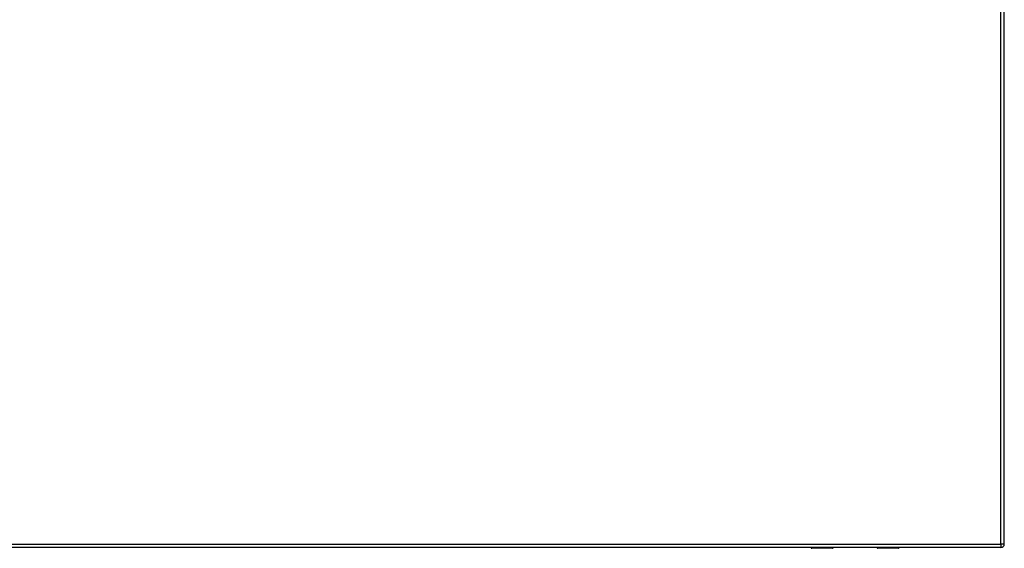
# Model space of a CAD drawing. Header units: inches. Extents: x 76 to 184, y 53 to 84.
# Tile 7 of 30: x 102 to 130, y 53 to 68. Entities that reach past the tile are written whole.
import ezdxf

# ---------------------------------------------------------------- set-up
doc = ezdxf.new("R2010")
doc.units = ezdxf.units.IN
doc.header["$MEASUREMENT"] = 0
doc.layers.add('Visible Edges(ANSI)', color=7, linetype='Continuous', lineweight=25)
doc.layers.add('Visible Tangent Edges(ANSI)', color=7, linetype='Continuous', lineweight=25)

msp = doc.modelspace()

# ---------------------------------------------------------------- linework, layer by layer
at = {"layer": 'Visible Edges(ANSI)'}
for p, q in [((129.823, 52.654), (129.823, 84.374)), ((129.724, 52.555), (76.119, 52.555)), ((124.927, 52.535), (124.338, 52.535)), ((124.943, 52.555), (124.943, 52.551)), ((126.203, 52.551), (126.203, 52.555)), ((126.808, 52.535), (126.218, 52.535))]:
    msp.add_line(p, q, dxfattribs=at)
for centre, radius, start, end in [((124.338, 52.555), 0.0197, 180.55, 270), ((124.927, 52.551), 0.0157, 270, 0), ((126.218, 52.551), 0.0157, 180, 270), ((126.808, 52.555), 0.0197, 270, 359.45), ((129.724, 52.654), 0.099, 270, 0)]:
    msp.add_arc(centre, radius, start, end, dxfattribs=at)
at = {"layer": 'Visible Tangent Edges(ANSI)'}
for p, q in [((129.724, 52.654), (129.724, 84.374)), ((76.119, 52.654), (129.724, 52.654)), ((124.338, 52.555), (124.338, 52.535)), ((124.927, 52.535), (124.927, 52.555)), ((126.218, 52.555), (126.218, 52.535)), ((126.808, 52.535), (126.808, 52.555)), ((129.724, 52.654), (129.724, 52.555)), ((129.823, 52.654), (129.724, 52.654))]:
    msp.add_line(p, q, dxfattribs=at)
for points, knots in [([(124.558, 52.555), (124.559, 52.551), (124.562, 52.549), (124.572, 52.545), (124.58, 52.544), (124.595, 52.544), (124.602, 52.544), (124.613, 52.547), (124.616, 52.55), (124.619, 52.553), (124.619, 52.554), (124.619, 52.555)], [0.0165889, 0.0165889, 0.0165889, 0.0165889, 0.0704698, 0.0704698, 0.1281317, 0.1281317, 0.1830384, 0.1830384, 0.2314647, 0.2314647, 0.2452151, 0.2452151, 0.2452151, 0.2452151]), ([(124.6, 52.555), (124.596, 52.554), (124.592, 52.553), (124.584, 52.553), (124.58, 52.554), (124.577, 52.555)], [-0.17468668, -0.17468668, -0.17468668, -0.17468668, -0.12813171, -0.12813171, -0.08725803, -0.08725803, -0.08725803, -0.08725803]), ([(126.526, 52.555), (126.527, 52.551), (126.53, 52.549), (126.541, 52.545), (126.548, 52.544), (126.563, 52.544), (126.57, 52.544), (126.581, 52.547), (126.585, 52.55), (126.587, 52.553), (126.588, 52.554), (126.588, 52.555)], [0.0165889, 0.0165889, 0.0165889, 0.0165889, 0.0704698, 0.0704698, 0.1281317, 0.1281317, 0.1830384, 0.1830384, 0.2314647, 0.2314647, 0.2452151, 0.2452151, 0.2452151, 0.2452151]), ([(126.568, 52.555), (126.565, 52.554), (126.56, 52.553), (126.553, 52.553), (126.549, 52.554), (126.546, 52.555)], [-0.17468668, -0.17468668, -0.17468668, -0.17468668, -0.12813171, -0.12813171, -0.08725803, -0.08725803, -0.08725803, -0.08725803])]:
    msp.add_open_spline(points, degree=3, knots=knots, dxfattribs=at)

doc.saveas('drawing.dxf')
